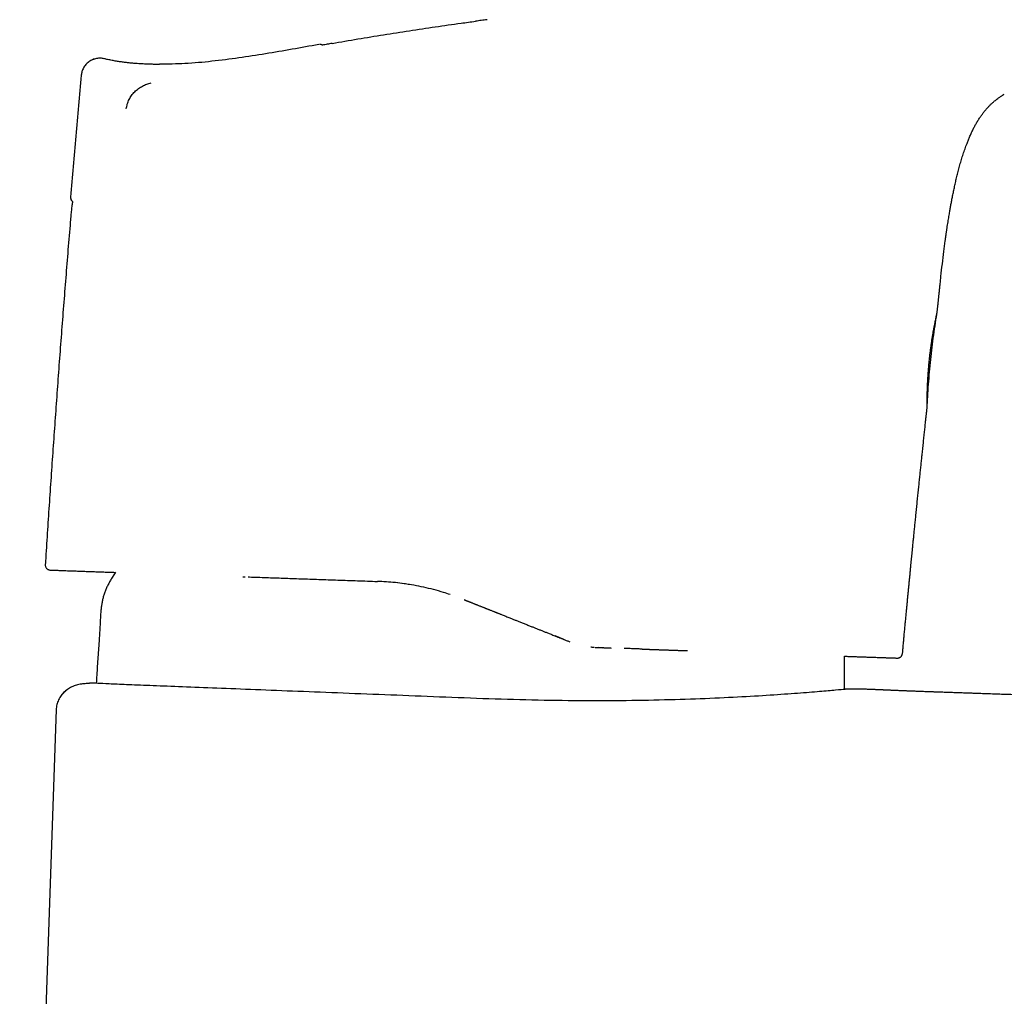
# Model space of a CAD drawing. Header units: millimetres. Extents: x 8 to 813, y 12 to 788.
# Tile 31 of 32: x 670 to 728, y 563 to 620. Entities that reach past the tile are written whole.
import ezdxf

# ---------------------------------------------------------------- set-up
doc = ezdxf.new("R2010")
doc.units = ezdxf.units.MM

msp = doc.modelspace()

# ---------------------------------------------------------------- linework, layer by layer
at = {"color": 7, "linetype": 'Continuous', "lineweight": 30}
for p, q in [((697.45, 619.568), (697.449, 619.568)), ((687.705, 618.128), (687.696, 618.127)), ((674.892, 617.323), (674.885, 617.323)), ((675.15, 617.288), (675.138, 617.294)), ((701.88, 583.49), (701.427, 583.671)), ((701.97, 583.455), (701.88, 583.49)), ((703.504, 583.03), (703.512, 583.029)), ((704.165, 582.988), (703.975, 582.996)), ((704.257, 582.985), (704.163, 582.989)), ((718.274, 581.977), (718.277, 582.492)), ((721.354, 582.385), (721.368, 582.386)), ((721.354, 582.385), (721.354, 582.385)), ((721.354, 582.385), (721.354, 582.385)), ((721.354, 582.385), (721.365, 582.385)), ((721.37, 582.386), (721.365, 582.385)), ((721.365, 582.385), (721.365, 582.385)), ((721.365, 582.385), (721.365, 582.385)), ((721.651, 582.659), (721.654, 582.658)), ((672.345, 579.378), (670.218, 518.488))]:
    msp.add_line(p, q, dxfattribs=at)
at = {"color": 7, "linetype": 'Continuous', "lineweight": 30, "flags": 128}
msp.add_lwpolyline([(675.793, 587.379), (675.738, 587.289), (675.575, 587.019)], dxfattribs=at)
at = {"color": 7, "linetype": 'Continuous', "lineweight": 30}
msp.add_arc((673.484, 609.213), 0.3, 175.12518, 230.78284, dxfattribs=at)
for points, knots in [([(688.424, 618.187), (688.924, 618.274), (689.923, 618.448), (691.425, 618.695), (692.929, 618.931), (694.434, 619.155), (695.719, 619.338), (696.503, 619.442), (696.784, 619.479)], [0, 0, 0, 0, 0.179909, 0.359817, 0.539726, 0.719635, 0.899544, 1, 1, 1, 1]), ([(697.449, 619.568), (697.338, 619.554), (697.116, 619.525), (696.894, 619.496), (696.784, 619.481)], [0, 0, 0, 0, 0.500858, 1, 1, 1, 1]), ([(687.657, 618.124), (686.622, 617.936), (684.551, 617.56), (681.946, 617.182), (679.881, 616.994), (678.861, 616.977), (678.367, 616.969)], [0, 0, 0, 0, 0.336681, 0.673578, 0.841953, 1, 1, 1, 1]), ([(687.864, 618.084), (687.86, 618.085), (687.854, 618.089), (687.841, 618.096), (687.826, 618.103), (687.812, 618.109), (687.797, 618.114), (687.782, 618.118), (687.765, 618.122), (687.749, 618.125), (687.734, 618.127), (687.719, 618.128), (687.707, 618.128), (687.7, 618.128), (687.697, 618.128)], [0, 0, 0, 0, 0.016706, 0.036451, 0.065784, 0.101423, 0.14581, 0.200224, 0.289504, 0.398705, 0.528304, 0.678583, 0.849721, 1, 1, 1, 1]), ([(688.421, 618.186), (688.326, 618.169), (688.139, 618.136), (687.954, 618.102), (687.863, 618.085)], [0, 0, 0, 0, 0.510875, 1, 1, 1, 1]), ([(674.892, 617.323), (674.865, 617.323), (674.8, 617.323), (674.696, 617.308), (674.58, 617.281), (674.466, 617.241), (674.356, 617.187), (674.252, 617.12), (674.156, 617.042), (674.07, 616.955), (673.996, 616.859), (673.933, 616.758), (673.884, 616.653), (673.847, 616.547), (673.821, 616.441), (673.812, 616.37), (673.808, 616.336)], [0, 0, 0, 0, 0.049728, 0.121738, 0.195555, 0.270787, 0.346994, 0.423701, 0.500409, 0.576624, 0.651867, 0.725698, 0.797725, 0.867618, 0.935109, 1, 1, 1, 1]), ([(674.809, 617.321), (674.808, 617.321), (674.769, 617.32), (674.69, 617.307), (674.575, 617.28), (674.461, 617.239), (674.352, 617.185), (674.248, 617.118), (674.153, 617.04), (674.068, 616.952), (673.994, 616.857), (673.932, 616.756), (673.883, 616.652), (673.846, 616.546), (673.82, 616.44), (673.812, 616.37), (673.808, 616.336)], [0, 0, 0, 0, 0.001928, 0.077906, 0.155604, 0.234679, 0.314711, 0.395229, 0.475724, 0.555686, 0.634624, 0.712085, 0.787663, 0.861015, 0.931863, 1, 1, 1, 1]), ([(675.136, 617.295), (675.104, 617.301), (675.04, 617.315), (674.949, 617.324), (674.889, 617.323), (674.863, 617.323)], [0, 0, 0, 0, 0.3533, 0.716724, 1, 1, 1, 1]), ([(678.367, 616.966), (678.364, 616.966), (678.36, 616.966), (678.345, 616.966), (678.324, 616.966), (678.297, 616.966), (678.264, 616.966), (678.225, 616.966), (678.18, 616.966), (678.122, 616.967), (678.049, 616.968), (677.96, 616.969), (677.86, 616.972), (677.749, 616.975), (677.627, 616.979), (677.488, 616.985), (677.331, 616.993), (677.156, 617.003), (676.967, 617.017), (676.764, 617.035), (676.548, 617.056), (676.323, 617.083), (676.09, 617.114), (675.85, 617.151), (675.598, 617.196), (675.363, 617.242), (675.214, 617.277), (675.151, 617.291)], [0, 0, 0, 0, 0.012807, 0.025521, 0.038422, 0.051777, 0.065829, 0.080787, 0.096823, 0.11408, 0.139177, 0.166853, 0.197265, 0.230531, 0.266743, 0.305971, 0.353553, 0.40505, 0.46051, 0.519974, 0.583479, 0.651058, 0.718539, 0.789705, 0.864594, 0.94321, 1, 1, 1, 1]), ([(673.808, 616.335), (673.703, 615.153), (673.493, 612.787), (673.288, 610.422), (673.185, 609.239)], [0, 0, 0, 0, 0.499946, 1, 1, 1, 1]), ([(676.432, 614.384), (676.448, 614.476), (676.48, 614.66), (676.588, 614.921), (676.733, 615.163), (676.916, 615.378), (677.13, 615.559), (677.366, 615.704), (677.616, 615.817), (677.791, 615.863), (677.878, 615.886)], [0, 0, 0, 0, 0.125519, 0.251921, 0.378719, 0.505253, 0.630846, 0.755386, 0.878676, 1, 1, 1, 1]), ([(727.264, 615.014), (727.31, 615.047), (727.417, 615.124), (727.529, 615.192), (727.593, 615.231)], [0, 0, 0, 0, 0.429534, 1, 1, 1, 1]), ([(724.15, 606.688), (724.151, 606.696), (724.155, 606.725), (724.162, 606.774), (724.169, 606.83), (724.176, 606.879), (724.182, 606.919), (724.187, 606.956), (724.193, 606.996), (724.2, 607.046), (724.209, 607.106), (724.219, 607.174), (724.23, 607.252), (724.243, 607.337), (724.261, 607.459), (724.285, 607.611), (724.313, 607.787), (724.34, 607.952), (724.365, 608.108), (724.39, 608.254), (724.419, 608.423), (724.455, 608.625), (724.498, 608.863), (724.545, 609.113), (724.596, 609.375), (724.651, 609.647), (724.712, 609.927), (724.777, 610.215), (724.847, 610.507), (724.923, 610.806), (725.007, 611.111), (725.097, 611.42), (725.196, 611.731), (725.303, 612.046), (725.405, 612.326), (725.502, 612.572), (725.59, 612.781), (725.682, 612.987), (725.777, 613.184), (725.873, 613.372), (725.976, 613.556), (726.084, 613.736), (726.197, 613.91), (726.311, 614.07), (726.423, 614.216), (726.533, 614.348), (726.624, 614.449), (726.695, 614.524), (726.748, 614.578), (726.803, 614.632), (726.862, 614.687), (726.924, 614.743), (726.994, 614.805), (727.074, 614.871), (727.163, 614.941), (727.227, 614.99), (727.261, 615.013), (727.264, 615.015)], [0, 0, 0, 0, 0.002665, 0.009747, 0.016214, 0.021649, 0.026051, 0.029422, 0.033952, 0.039481, 0.046028, 0.053595, 0.062181, 0.071785, 0.082026, 0.102605, 0.122059, 0.140386, 0.15759, 0.173676, 0.188914, 0.214111, 0.240572, 0.268332, 0.297432, 0.327912, 0.359201, 0.39143, 0.424326, 0.45782, 0.492465, 0.527613, 0.563271, 0.5995, 0.636403, 0.660986, 0.685932, 0.710743, 0.734674, 0.757697, 0.779788, 0.803726, 0.826399, 0.847788, 0.867884, 0.886685, 0.904198, 0.912475, 0.920555, 0.928943, 0.937782, 0.947153, 0.957129, 0.969975, 0.983853, 0.998827, 1, 1, 1, 1]), ([(673.295, 608.982), (673.284, 608.906), (673.26, 608.736), (673.229, 608.467), (673.202, 608.214), (673.189, 608.055), (673.184, 607.996)], [0, 0, 0, 0, 0.231051, 0.519948, 0.819666, 1, 1, 1, 1]), ([(673.187, 609.239), (673.186, 609.225), (673.185, 609.2), (673.189, 609.163), (673.197, 609.129), (673.209, 609.095), (673.224, 609.065), (673.241, 609.038), (673.261, 609.014), (673.278, 608.995), (673.291, 608.985), (673.295, 608.982)], [0, 0, 0, 0, 0.135632, 0.26533, 0.386892, 0.498473, 0.629266, 0.737528, 0.827699, 0.951603, 1, 1, 1, 1]), ([(673.184, 607.996), (673.173, 607.861), (673.069, 606.64), (672.884, 604.331), (672.629, 601.07), (672.387, 597.809), (672.154, 594.546), (671.933, 591.283), (671.785, 589.044), (671.715, 587.892), (671.711, 587.829)], [0, 0, 0, 0, 0.020081, 0.181833, 0.343586, 0.505341, 0.667095, 0.828848, 0.9906, 1, 1, 1, 1]), ([(723.856, 604.186), (723.871, 604.33), (723.912, 604.716), (723.982, 605.345), (724.063, 606.036), (724.123, 606.483), (724.15, 606.688)], [0, 0, 0, 0, 0.171531, 0.46285, 0.753361, 1, 1, 1, 1]), ([(723.69, 602.567), (723.703, 602.692), (723.718, 602.849), (723.737, 603.035), (723.747, 603.128), (723.757, 603.227), (723.766, 603.318), (723.775, 603.404), (723.782, 603.48), (723.791, 603.561), (723.799, 603.644), (723.808, 603.724), (723.815, 603.797), (723.822, 603.861), (723.828, 603.918), (723.833, 603.966), (723.837, 604.011), (723.842, 604.058), (723.848, 604.111), (723.853, 604.156), (723.855, 604.181), (723.856, 604.186)], [0, 0, 0, 0, 0.2320558, 0.2880702, 0.3442154, 0.4035149, 0.4692012, 0.5137712, 0.5608805, 0.6105338, 0.6627354, 0.7145064, 0.7587273, 0.7982141, 0.8329651, 0.8629797, 0.8884081, 0.9160117, 0.9495125, 0.9891382, 1, 1, 1, 1]), ([(723.092, 596.946), (723.104, 597.17), (723.128, 597.634), (723.175, 598.338), (723.234, 599.056), (723.304, 599.773), (723.386, 600.489), (723.48, 601.203), (723.581, 601.895), (723.655, 602.348), (723.69, 602.564)], [0, 0, 0, 0, 0.119232, 0.246717, 0.374144, 0.501539, 0.628933, 0.75636, 0.883849, 1, 1, 1, 1]), ([(723.092, 596.946), (723.092, 596.946), (723.092, 596.948), (723.092, 596.956), (723.092, 596.97), (723.093, 596.989), (723.093, 597.012), (723.093, 597.041), (723.093, 597.074), (723.093, 597.111), (723.094, 597.152), (723.094, 597.197), (723.094, 597.247), (723.095, 597.301), (723.095, 597.359), (723.096, 597.421), (723.097, 597.487), (723.098, 597.557), (723.1, 597.63), (723.102, 597.706), (723.104, 597.786), (723.106, 597.87), (723.108, 597.956), (723.111, 598.046), (723.115, 598.14), (723.119, 598.238), (723.123, 598.34), (723.129, 598.446), (723.134, 598.554), (723.14, 598.665), (723.147, 598.779), (723.155, 598.895), (723.163, 599.012), (723.172, 599.131), (723.182, 599.252), (723.192, 599.373), (723.203, 599.497), (723.215, 599.622), (723.228, 599.748), (723.241, 599.875), (723.255, 599.998), (723.269, 600.118), (723.283, 600.235), (723.298, 600.351), (723.314, 600.467), (723.329, 600.582), (723.346, 600.697), (723.363, 600.811), (723.379, 600.92), (723.396, 601.026), (723.417, 601.154), (723.442, 601.303), (723.468, 601.454), (723.492, 601.583), (723.511, 601.685), (723.528, 601.776), (723.547, 601.876), (723.57, 601.989), (723.592, 602.098), (723.61, 602.188), (723.625, 602.26), (723.639, 602.325), (723.652, 602.386), (723.664, 602.443), (723.674, 602.489), (723.682, 602.524), (723.686, 602.545), (723.689, 602.558), (723.69, 602.563), (723.69, 602.564), (723.69, 602.564)], [0, 0, 0, 0, 0.003918, 0.016916, 0.029913, 0.043006, 0.056099, 0.069326, 0.082577, 0.095421, 0.108287, 0.121276, 0.134266, 0.147345, 0.160425, 0.173628, 0.186853, 0.199963, 0.213094, 0.226338, 0.239582, 0.252907, 0.266232, 0.279669, 0.293126, 0.307221, 0.321339, 0.335563, 0.34981, 0.364226, 0.378666, 0.393218, 0.407796, 0.422282, 0.436793, 0.45143, 0.466094, 0.48096, 0.495856, 0.510885, 0.525946, 0.539823, 0.553725, 0.567744, 0.581788, 0.59602, 0.610278, 0.624659, 0.639067, 0.652659, 0.666274, 0.690309, 0.714472, 0.731918, 0.749413, 0.763174, 0.776958, 0.801293, 0.82576, 0.84343, 0.861151, 0.878404, 0.895706, 0.916697, 0.937783, 0.955559, 0.973398, 0.985479, 0.997581, 1, 1, 1, 1]), ([(721.663, 582.658), (721.668, 582.716), (721.681, 582.858), (721.701, 583.081), (721.723, 583.324), (721.745, 583.562), (721.769, 583.823), (721.796, 584.105), (721.825, 584.406), (721.852, 584.697), (721.879, 584.979), (721.905, 585.253), (721.931, 585.518), (721.955, 585.772), (721.979, 586.016), (722.002, 586.251), (722.024, 586.477), (722.046, 586.708), (722.069, 586.941), (722.092, 587.176), (722.114, 587.401), (722.135, 587.615), (722.155, 587.818), (722.174, 588.008), (722.192, 588.189), (722.209, 588.366), (722.227, 588.549), (722.246, 588.74), (722.268, 588.96), (722.292, 589.208), (722.32, 589.489), (722.349, 589.783), (722.38, 590.09), (722.412, 590.409), (722.445, 590.739), (722.48, 591.081), (722.516, 591.436), (722.552, 591.79), (722.588, 592.14), (722.623, 592.477), (722.658, 592.809), (722.691, 593.134), (722.724, 593.45), (722.757, 593.759), (722.788, 594.059), (722.821, 594.379), (722.856, 594.717), (722.893, 595.071), (722.929, 595.412), (722.963, 595.74), (722.994, 596.033), (723.022, 596.293), (723.046, 596.523), (723.07, 596.739), (723.085, 596.878), (723.092, 596.943)], [0, 0, 0, 0, 0.0123359, 0.0297088, 0.0467318, 0.0633877, 0.0796662, 0.1014254, 0.1224628, 0.1427845, 0.1623988, 0.1816933, 0.2002693, 0.2181356, 0.2353004, 0.2518395, 0.2678125, 0.2832218, 0.3004896, 0.3169969, 0.3327479, 0.3477477, 0.362002, 0.3755169, 0.3876012, 0.3998189, 0.4126232, 0.4260141, 0.4399919, 0.4586309, 0.4782219, 0.4987655, 0.5202628, 0.5427145, 0.5656944, 0.5895949, 0.6144149, 0.6401527, 0.6639067, 0.6877168, 0.710968, 0.7336605, 0.7557947, 0.7773717, 0.7983927, 0.8188589, 0.8445567, 0.869326, 0.8931671, 0.9160798, 0.9380629, 0.9546822, 0.970726, 0.986369, 1, 1, 1, 1]), ([(671.711, 587.829), (671.711, 587.81), (671.71, 587.772), (671.724, 587.714), (671.749, 587.658), (671.786, 587.607), (671.833, 587.565), (671.887, 587.535), (671.943, 587.515), (671.981, 587.512), (672, 587.51)], [0, 0, 0, 0, 0.11621, 0.23964, 0.3684, 0.5, 0.631601, 0.76036, 0.88379, 1, 1, 1, 1]), ([(672, 587.51), (672.001, 587.51), (672.003, 587.51), (672.034, 587.509), (672.087, 587.507), (672.163, 587.504), (672.261, 587.501), (672.374, 587.497), (672.495, 587.492), (672.62, 587.488), (672.759, 587.483), (672.913, 587.477), (673.08, 587.471), (673.279, 587.464), (673.514, 587.456), (673.79, 587.446), (674.088, 587.436), (674.407, 587.425), (674.747, 587.413), (675.102, 587.4), (675.449, 587.388), (675.685, 587.38), (675.794, 587.376)], [0, 0, 0, 0, 0.055098, 0.109869, 0.16436, 0.218619, 0.272695, 0.326638, 0.36896, 0.411255, 0.453546, 0.495858, 0.538215, 0.580641, 0.635674, 0.69034, 0.744693, 0.798788, 0.852681, 0.906431, 0.957028, 1, 1, 1, 1]), ([(675.575, 587.019), (675.537, 586.954), (675.46, 586.825), (675.352, 586.627), (675.256, 586.424), (675.172, 586.215), (675.102, 586.003), (675.046, 585.787), (675.003, 585.567), (674.97, 585.345), (674.943, 585.086), (674.923, 584.793), (674.907, 584.467), (674.891, 584.141), (674.873, 583.816), (674.858, 583.601), (674.85, 583.493)], [0, 0, 0, 0, 0.061975, 0.1237421, 0.1852644, 0.2466645, 0.3081557, 0.3688544, 0.4300147, 0.4917035, 0.5538882, 0.6433379, 0.7330518, 0.8225325, 0.9114937, 1, 1, 1, 1]), ([(683.217, 587.122), (683.222, 587.121), (683.27, 587.12), (683.319, 587.118), (683.364, 587.117)], [0, 0, 0, 0, 0.0975581, 1, 1, 1, 1]), ([(683.535, 587.111), (683.561, 587.11), (683.747, 587.103), (684.098, 587.091), (684.588, 587.074), (685.084, 587.057), (685.585, 587.039), (686.092, 587.021), (686.605, 587.004), (687.123, 586.986), (687.655, 586.967), (688.201, 586.948), (688.762, 586.928), (689.329, 586.909), (689.902, 586.889), (690.482, 586.868), (690.871, 586.855), (691.067, 586.848)], [0, 0, 0, 0, 0.0116, 0.080568, 0.149415, 0.218176, 0.286892, 0.355599, 0.424336, 0.493141, 0.562052, 0.634399, 0.706947, 0.779739, 0.852818, 0.926224, 1, 1, 1, 1]), ([(692.928, 586.664), (692.828, 586.681), (692.55, 586.726), (692.098, 586.779), (691.578, 586.825), (691.235, 586.841), (691.067, 586.848)], [0, 0, 0, 0, 0.16249, 0.448941, 0.728091, 1, 1, 1, 1]), ([(695.305, 586.08), (695.176, 586.123), (694.856, 586.23), (694.341, 586.373), (693.766, 586.512), (693.202, 586.624), (692.651, 586.713), (692.114, 586.777), (691.753, 586.813), (691.572, 586.822), (691.566, 586.822)], [0, 0, 0, 0, 0.105651, 0.263234, 0.417548, 0.568626, 0.713891, 0.856106, 0.995307, 1, 1, 1, 1]), ([(696.169, 585.764), (696.167, 585.764), (696.163, 585.766), (696.157, 585.768), (696.151, 585.77), (696.145, 585.772), (696.14, 585.774), (696.136, 585.776), (696.133, 585.777), (696.131, 585.778), (696.13, 585.778), (696.133, 585.777), (696.137, 585.775), (696.144, 585.773), (696.152, 585.77), (696.157, 585.768), (696.163, 585.765), (696.169, 585.763), (696.176, 585.76), (696.186, 585.756), (696.199, 585.751), (696.216, 585.745), (696.233, 585.738), (696.252, 585.73), (696.272, 585.723), (696.29, 585.715), (696.311, 585.707), (696.339, 585.696), (696.374, 585.682), (696.417, 585.665), (696.472, 585.643), (696.534, 585.618), (696.596, 585.593), (696.652, 585.571), (696.704, 585.55), (696.754, 585.53), (696.806, 585.51), (696.863, 585.487), (696.926, 585.462), (696.992, 585.436), (697.061, 585.408), (697.13, 585.381), (697.197, 585.354), (697.257, 585.331), (697.306, 585.311), (697.348, 585.294), (697.387, 585.279), (697.426, 585.263), (697.468, 585.246), (697.516, 585.227), (697.572, 585.205), (697.638, 585.179), (697.711, 585.15), (697.781, 585.122), (697.839, 585.099), (697.883, 585.081), (697.916, 585.068), (697.946, 585.056), (697.98, 585.042), (698.018, 585.027), (698.061, 585.01), (698.11, 584.991), (698.164, 584.969), (698.224, 584.946), (698.301, 584.915), (698.391, 584.879), (698.498, 584.836), (698.608, 584.793), (698.718, 584.749), (698.82, 584.708), (698.913, 584.671), (699.003, 584.635), (699.091, 584.6), (699.178, 584.565), (699.267, 584.53), (699.36, 584.493), (699.456, 584.455), (699.556, 584.415), (699.66, 584.374), (699.767, 584.331), (699.872, 584.289), (699.971, 584.25), (700.065, 584.212), (700.183, 584.165), (700.33, 584.107), (700.505, 584.037), (700.651, 583.979), (700.763, 583.934), (700.848, 583.9), (700.937, 583.865), (701.032, 583.827), (701.131, 583.788), (701.237, 583.746), (701.342, 583.704), (701.443, 583.663), (701.534, 583.627), (701.611, 583.596), (701.683, 583.568), (701.756, 583.538), (701.841, 583.504), (701.933, 583.468), (702.025, 583.431), (702.114, 583.396), (702.197, 583.364), (702.251, 583.344), (702.276, 583.335)], [0, 0, 0, 0, 0.008009, 0.020063, 0.03108, 0.041654, 0.052085, 0.06286, 0.074094, 0.085905, 0.103217, 0.121492, 0.139897, 0.159187, 0.167639, 0.175559, 0.182765, 0.189259, 0.195198, 0.201695, 0.20854, 0.216094, 0.224211, 0.2315, 0.237647, 0.242451, 0.246351, 0.250754, 0.256473, 0.263353, 0.270402, 0.279067, 0.287039, 0.294016, 0.300376, 0.306666, 0.313007, 0.320177, 0.328222, 0.336799, 0.345487, 0.354286, 0.363123, 0.370979, 0.376921, 0.381911, 0.386761, 0.391651, 0.396605, 0.402435, 0.409543, 0.417747, 0.427179, 0.436571, 0.444206, 0.448967, 0.452789, 0.45661, 0.460594, 0.46555, 0.470824, 0.47683, 0.483621, 0.491197, 0.499299, 0.512599, 0.524848, 0.539645, 0.553578, 0.566208, 0.577707, 0.588551, 0.599755, 0.61041, 0.621419, 0.632884, 0.645153, 0.65726, 0.670277, 0.684049, 0.697281, 0.709681, 0.721251, 0.732346, 0.753742, 0.776346, 0.797983, 0.80825, 0.818546, 0.82961, 0.841459, 0.854092, 0.866923, 0.880871, 0.893519, 0.904862, 0.914863, 0.922396, 0.931715, 0.94311, 0.955223, 0.967728, 0.97953, 0.990532, 1, 1, 1, 1]), ([(674.85, 583.493), (674.826, 583.143), (674.777, 582.443), (674.718, 581.584), (674.687, 581.076), (674.677, 580.918)], [0, 0, 0, 0, 0.40798, 0.815951, 1, 1, 1, 1]), ([(703.512, 583.03), (703.548, 583.025), (703.601, 583.019), (703.653, 583.016), (703.67, 583.014)], [0, 0, 0, 0, 0.684052, 1, 1, 1, 1]), ([(703.706, 583.012), (703.734, 583.009), (703.822, 583.002), (703.975, 582.995), (704.099, 582.991), (704.163, 582.989)], [0, 0, 0, 0, 0.181484, 0.576761, 1, 1, 1, 1]), ([(704.257, 582.985), (704.276, 582.984), (704.321, 582.983), (704.401, 582.98), (704.499, 582.977), (704.595, 582.973), (704.659, 582.971), (704.686, 582.97)], [0, 0, 0, 0, 0.132073, 0.3249569, 0.5599974, 0.8159246, 1, 1, 1, 1]), ([(706.499, 582.907), (706.485, 582.907), (706.371, 582.911), (706.159, 582.919), (705.868, 582.929), (705.632, 582.937), (705.494, 582.942), (705.449, 582.944)], [0, 0, 0, 0, 0.039644, 0.327304, 0.607214, 0.872249, 1, 1, 1, 1]), ([(706.497, 582.907), (706.509, 582.907), (706.54, 582.906), (706.592, 582.904), (706.654, 582.902), (706.72, 582.899), (706.789, 582.897), (706.856, 582.895), (706.919, 582.892), (706.976, 582.89), (707.028, 582.889), (707.073, 582.887), (707.11, 582.886), (707.14, 582.885), (707.165, 582.884), (707.193, 582.883), (707.227, 582.882), (707.269, 582.88), (707.328, 582.878), (707.4, 582.875), (707.481, 582.873), (707.568, 582.87), (707.659, 582.866), (707.752, 582.863), (707.835, 582.86), (707.907, 582.858), (707.974, 582.855), (708.046, 582.853), (708.132, 582.85), (708.232, 582.846), (708.34, 582.842), (708.447, 582.839), (708.548, 582.835), (708.629, 582.832), (708.692, 582.83), (708.743, 582.828), (708.801, 582.826), (708.864, 582.824), (708.927, 582.822), (708.997, 582.82), (709.062, 582.817), (709.107, 582.816), (709.123, 582.815)], [0, 0, 0, 0, 0.013884, 0.035898, 0.060013, 0.085219, 0.111517, 0.138907, 0.161195, 0.183333, 0.203043, 0.220195, 0.234788, 0.244996, 0.253501, 0.26335, 0.276136, 0.291858, 0.310518, 0.342441, 0.372586, 0.400856, 0.440284, 0.475382, 0.506427, 0.533539, 0.556723, 0.582241, 0.615629, 0.654719, 0.697516, 0.738758, 0.777969, 0.814013, 0.831629, 0.850885, 0.873537, 0.899152, 0.924167, 0.947794, 0.980631, 1, 1, 1, 1]), ([(718.277, 582.49), (718.284, 582.49), (718.369, 582.487), (718.526, 582.482), (718.745, 582.474), (718.968, 582.466), (719.191, 582.459), (719.416, 582.451), (719.628, 582.444), (719.828, 582.437), (720.016, 582.43), (720.175, 582.425), (720.307, 582.42), (720.416, 582.416), (720.52, 582.413), (720.617, 582.41), (720.708, 582.406), (720.799, 582.403), (720.887, 582.4), (720.972, 582.397), (721.047, 582.395), (721.119, 582.392), (721.183, 582.39), (721.24, 582.388), (721.286, 582.387), (721.321, 582.386), (721.344, 582.385), (721.351, 582.385), (721.354, 582.385)], [0, 0, 0, 0, 0.003048, 0.041126, 0.079403, 0.11696, 0.161679, 0.206461, 0.251329, 0.296307, 0.341417, 0.386683, 0.41822, 0.449836, 0.48154, 0.513339, 0.545241, 0.577253, 0.615134, 0.653192, 0.691439, 0.728807, 0.773433, 0.818264, 0.863319, 0.908616, 0.95417, 1, 1, 1, 1]), ([(721.358, 582.385), (721.361, 582.385), (721.366, 582.385), (721.368, 582.385), (721.368, 582.385)], [0, 0, 0, 0, 0.688617, 1, 1, 1, 1]), ([(721.368, 582.385), (721.37, 582.385), (721.375, 582.385), (721.383, 582.385), (721.392, 582.386), (721.401, 582.387), (721.41, 582.388), (721.419, 582.39), (721.429, 582.392), (721.438, 582.394), (721.447, 582.397), (721.455, 582.399), (721.46, 582.401), (721.466, 582.403), (721.478, 582.408), (721.494, 582.415), (721.517, 582.427), (721.547, 582.447), (721.578, 582.475), (721.608, 582.511), (721.633, 582.552), (721.653, 582.602), (721.658, 582.638), (721.661, 582.657)], [0, 0, 0, 0, 0.089403, 0.187969, 0.276278, 0.354356, 0.422241, 0.479992, 0.527701, 0.565539, 0.593856, 0.6047, 0.613598, 0.620959, 0.632065, 0.65312, 0.681701, 0.721015, 0.773807, 0.821937, 0.876575, 0.936495, 1, 1, 1, 1]), ([(718.273, 580.57), (718.273, 580.695), (718.274, 581.163), (718.274, 581.632), (718.274, 581.977)], [0, 0, 0, 0, 0.264576, 1, 1, 1, 1]), ([(673.188, 580.673), (673.182, 580.669), (673.169, 580.663), (673.148, 580.65), (673.127, 580.637), (673.104, 580.623), (673.08, 580.607), (673.057, 580.591), (673.034, 580.576), (673.014, 580.561), (672.993, 580.546), (672.97, 580.529), (672.947, 580.511), (672.922, 580.491), (672.894, 580.468), (672.865, 580.443), (672.837, 580.417), (672.811, 580.393), (672.789, 580.371), (672.772, 580.353), (672.761, 580.341), (672.752, 580.332), (672.747, 580.326), (672.742, 580.321), (672.736, 580.314), (672.728, 580.306), (672.72, 580.298), (672.711, 580.288), (672.701, 580.278), (672.69, 580.267), (672.68, 580.257), (672.671, 580.247), (672.662, 580.237), (672.657, 580.231), (672.655, 580.228)], [0, 0, 0, 0, 0.0727571, 0.1384578, 0.1972078, 0.2491565, 0.2945217, 0.3336321, 0.3591701, 0.381803, 0.4019987, 0.4204123, 0.4379004, 0.4558664, 0.4777056, 0.5039964, 0.5240018, 0.5459941, 0.5672334, 0.5799109, 0.5897689, 0.5968063, 0.6011813, 0.6050669, 0.6094681, 0.6207954, 0.6363876, 0.6566784, 0.6913559, 0.7349434, 0.7875499, 0.8492377, 0.9200457, 1, 1, 1, 1]), ([(673.887, 580.876), (673.838, 580.871), (673.74, 580.861), (673.596, 580.83), (673.454, 580.789), (673.316, 580.737), (673.228, 580.693), (673.185, 580.671)], [0, 0, 0, 0, 0.200312, 0.400742, 0.601183, 0.801526, 1, 1, 1, 1]), ([(674.486, 580.924), (674.386, 580.916), (674.186, 580.901), (673.987, 580.884), (673.887, 580.876)], [0, 0, 0, 0, 0.499899, 1, 1, 1, 1]), ([(674.402, 580.921), (674.402, 580.921), (674.402, 580.921), (674.397, 580.92), (674.392, 580.92), (674.386, 580.92), (674.38, 580.919), (674.367, 580.919), (674.346, 580.917), (674.32, 580.915), (674.292, 580.913), (674.262, 580.91), (674.232, 580.907), (674.203, 580.904), (674.176, 580.902), (674.146, 580.899), (674.117, 580.896), (674.097, 580.894), (674.088, 580.893), (674.09, 580.893), (674.091, 580.893)], [0, 0, 0, 0, 0.032411, 0.048399, 0.061931, 0.068361, 0.074902, 0.089253, 0.124645, 0.167, 0.218113, 0.279148, 0.350785, 0.426626, 0.500021, 0.571286, 0.708765, 0.84182, 0.971982, 1, 1, 1, 1]), ([(674.677, 580.918), (674.671, 580.918), (674.605, 580.92), (674.539, 580.922), (674.478, 580.924)], [0, 0, 0, 0, 0.085784, 1, 1, 1, 1]), ([(718.5, 580.578), (718.464, 580.574), (718.391, 580.567), (717.804, 580.513), (716.879, 580.432), (715.597, 580.329), (713.992, 580.215), (712.087, 580.102), (709.917, 580.002), (707.517, 579.928), (704.928, 579.889), (702.194, 579.893), (699.363, 579.943), (696.484, 580.041), (693.605, 580.159), (690.775, 580.27), (688.042, 580.377), (685.454, 580.478), (683.055, 580.573), (680.885, 580.657), (678.982, 580.731), (677.379, 580.795), (676.101, 580.847), (675.179, 580.887), (674.594, 580.917), (674.522, 580.921), (674.486, 580.923)], [0, 0, 0, 0, 0.041666, 0.083333, 0.124999, 0.166666, 0.208333, 0.25, 0.291666, 0.333333, 0.375, 0.416667, 0.458333, 0.499999, 0.541666, 0.583333, 0.625, 0.666666, 0.708333, 0.75, 0.791666, 0.833333, 0.875, 0.916667, 0.958333, 1, 1, 1, 1]), ([(673.119, 580.632), (673.099, 580.621), (673.037, 580.585), (672.94, 580.515), (672.829, 580.422), (672.727, 580.317), (672.633, 580.204), (672.551, 580.081), (672.481, 579.95), (672.425, 579.813), (672.383, 579.671), (672.354, 579.526), (672.348, 579.428), (672.345, 579.378)], [0, 0, 0, 0, 0.045019, 0.139037, 0.233084, 0.32726, 0.423413, 0.51953, 0.615594, 0.711669, 0.807777, 0.903893, 1, 1, 1, 1]), ([(718.5, 580.578), (718.468, 580.577), (718.392, 580.574), (718.316, 580.572), (718.273, 580.57)], [0, 0, 0, 0, 0.428958, 1, 1, 1, 1]), ([(718.553, 580.578), (718.553, 580.578), (718.552, 580.578), (718.552, 580.578), (718.55, 580.578), (718.548, 580.578), (718.547, 580.578), (718.545, 580.578), (718.544, 580.578), (718.544, 580.578), (718.543, 580.578), (718.543, 580.578), (718.543, 580.578), (718.543, 580.578), (718.542, 580.578), (718.542, 580.578), (718.541, 580.578), (718.54, 580.578), (718.538, 580.578), (718.534, 580.578), (718.53, 580.578), (718.526, 580.578), (718.521, 580.578), (718.516, 580.578), (718.512, 580.578), (718.509, 580.578), (718.509, 580.578), (718.51, 580.578)], [0, 0, 0, 0, 0.120489, 0.2188, 0.294956, 0.348998, 0.381058, 0.385706, 0.389066, 0.390299, 0.391276, 0.39169, 0.392072, 0.39244, 0.392813, 0.393648, 0.394693, 0.397618, 0.407295, 0.442878, 0.493458, 0.561791, 0.647908, 0.751581, 0.854192, 0.969375, 1, 1, 1, 1]), ([(811.181, 576.187), (811.162, 576.191), (811.122, 576.198), (811.064, 576.209), (811.014, 576.218), (810.976, 576.225), (810.948, 576.23), (810.925, 576.235), (810.902, 576.239), (810.874, 576.244), (810.837, 576.251), (810.794, 576.259), (810.747, 576.267), (810.681, 576.279), (810.595, 576.295), (810.488, 576.314), (810.371, 576.336), (810.187, 576.368), (809.942, 576.412), (809.641, 576.464), (809.344, 576.515), (809.049, 576.565), (808.758, 576.613), (808.478, 576.659), (808.208, 576.703), (807.951, 576.744), (807.707, 576.783), (807.476, 576.819), (807.26, 576.852), (807.058, 576.883), (806.902, 576.906), (806.788, 576.923), (806.713, 576.935), (806.645, 576.945), (806.587, 576.953), (806.544, 576.96), (806.513, 576.964), (806.489, 576.968), (806.464, 576.971), (806.436, 576.975), (806.39, 576.982), (806.324, 576.992), (806.235, 577.005), (806.135, 577.019), (806.022, 577.035), (805.898, 577.053), (805.764, 577.071), (805.618, 577.092), (805.461, 577.113), (805.287, 577.137), (805.096, 577.162), (804.887, 577.19), (804.664, 577.218), (804.428, 577.248), (804.183, 577.278), (803.933, 577.308), (803.618, 577.345), (803.239, 577.387), (802.801, 577.435), (802.361, 577.48), (801.921, 577.523), (801.481, 577.565), (801.052, 577.604), (800.633, 577.641), (800.224, 577.675), (799.827, 577.708), (799.439, 577.738), (799.058, 577.767), (798.678, 577.795), (798.253, 577.825), (797.78, 577.856), (797.257, 577.888), (796.732, 577.918), (796.205, 577.945), (795.676, 577.969), (795.138, 577.991), (794.695, 578.006), (794.351, 578.017), (794.116, 578.024), (793.891, 578.03), (793.678, 578.035), (793.475, 578.04), (793.284, 578.045), (793.106, 578.049), (792.939, 578.052), (792.784, 578.056), (792.641, 578.059), (792.53, 578.061), (792.449, 578.063), (792.395, 578.064), (792.341, 578.065), (792.288, 578.066), (792.237, 578.068), (792.191, 578.069), (792.15, 578.07), (792.112, 578.07), (792.07, 578.071), (792.022, 578.073), (791.967, 578.074), (791.905, 578.075), (791.832, 578.077), (791.746, 578.079), (791.646, 578.082), (791.537, 578.084), (791.41, 578.088), (791.265, 578.091), (791.099, 578.096), (790.921, 578.101), (790.729, 578.107), (790.525, 578.113), (790.316, 578.119), (789.983, 578.13), (789.534, 578.145), (788.991, 578.165), (788.476, 578.183), (787.991, 578.202), (787.513, 578.22), (787.14, 578.234), (786.869, 578.245), (786.698, 578.252), (786.527, 578.259), (786.36, 578.265), (786.202, 578.271), (786.057, 578.277), (785.926, 578.282), (785.81, 578.287), (785.704, 578.291), (785.61, 578.295), (785.531, 578.298), (785.465, 578.3), (785.412, 578.303), (785.366, 578.304), (785.328, 578.306), (785.296, 578.307), (785.26, 578.309), (785.215, 578.31), (785.156, 578.313), (785.086, 578.315), (784.996, 578.319), (784.886, 578.323), (784.755, 578.328), (784.61, 578.334), (784.451, 578.34), (784.279, 578.347), (784.094, 578.354), (783.897, 578.361), (783.686, 578.369), (783.479, 578.377), (783.275, 578.385), (783.079, 578.392), (782.879, 578.399), (782.681, 578.406), (782.469, 578.414), (782.245, 578.421), (782.011, 578.43), (781.776, 578.438), (781.543, 578.445), (781.312, 578.453), (781.093, 578.46), (780.887, 578.467), (780.693, 578.473), (780.53, 578.478), (780.395, 578.483), (780.289, 578.486), (780.193, 578.489), (780.11, 578.491), (780.039, 578.494), (779.98, 578.496), (779.927, 578.497), (779.872, 578.499), (779.806, 578.501), (779.729, 578.503), (779.639, 578.506), (779.538, 578.509), (779.429, 578.512), (779.316, 578.516), (779.121, 578.522), (778.842, 578.53), (778.513, 578.54), (778.214, 578.549), (777.948, 578.558), (777.679, 578.566), (777.405, 578.574), (777.122, 578.583), (776.828, 578.592), (776.522, 578.602), (776.205, 578.612), (775.875, 578.623), (775.537, 578.635), (775.189, 578.647), (774.831, 578.659), (774.462, 578.672), (774.08, 578.686), (773.683, 578.7), (773.273, 578.715), (772.851, 578.73), (772.417, 578.746), (772.039, 578.76), (771.719, 578.771), (771.462, 578.78), (771.208, 578.789), (770.962, 578.798), (770.726, 578.806), (770.499, 578.814), (770.272, 578.822), (770.045, 578.83), (769.819, 578.838), (769.607, 578.845), (769.408, 578.852), (769.223, 578.858), (769.055, 578.864), (768.903, 578.869), (768.766, 578.873), (768.642, 578.877), (768.529, 578.881), (768.436, 578.884), (768.36, 578.887), (768.299, 578.889), (768.245, 578.891), (768.199, 578.892), (768.155, 578.894), (768.109, 578.895), (768.056, 578.897), (767.992, 578.899), (767.916, 578.902), (767.829, 578.904), (767.731, 578.908), (767.622, 578.911), (767.502, 578.915), (767.37, 578.92), (767.227, 578.924), (767.074, 578.929), (766.915, 578.934), (766.755, 578.94), (766.595, 578.945), (766.37, 578.952), (766.082, 578.962), (765.735, 578.973), (765.398, 578.984), (765.071, 578.995), (764.755, 579.005), (764.45, 579.015), (764.159, 579.025), (763.883, 579.034), (763.623, 579.043), (763.377, 579.051), (763.16, 579.058), (762.97, 579.064), (762.806, 579.07), (762.648, 579.075), (762.479, 579.081), (762.292, 579.087), (762.084, 579.094), (761.863, 579.101), (761.63, 579.109), (761.385, 579.118), (761.123, 579.126), (760.845, 579.136), (760.549, 579.146), (760.239, 579.156), (759.917, 579.167), (759.606, 579.178), (759.308, 579.188), (759.028, 579.198), (758.744, 579.207), (758.46, 579.217), (757.99, 579.233), (757.339, 579.255), (756.507, 579.284), (755.683, 579.312), (754.866, 579.339), (754.057, 579.367), (753.415, 579.389), (752.94, 579.405), (752.63, 579.415), (752.328, 579.425), (752.037, 579.435), (751.761, 579.444), (751.502, 579.453), (751.261, 579.461), (751.037, 579.469), (750.825, 579.476), (750.627, 579.483), (750.442, 579.489), (750.269, 579.495), (750.11, 579.5), (749.956, 579.505), (749.8, 579.51), (749.633, 579.516), (749.453, 579.522), (749.261, 579.529), (749.055, 579.535), (748.838, 579.543), (748.607, 579.55), (748.365, 579.559), (748.11, 579.567), (747.842, 579.576), (747.562, 579.586), (747.275, 579.595), (746.983, 579.605), (746.686, 579.615), (746.384, 579.625), (746.082, 579.636), (745.684, 579.649), (745.192, 579.666), (744.61, 579.685), (744.041, 579.705), (743.585, 579.72), (743.239, 579.732), (743.003, 579.74), (742.777, 579.747), (742.564, 579.755), (742.362, 579.762), (742.173, 579.768), (742.007, 579.774), (741.863, 579.779), (741.739, 579.783), (741.619, 579.787), (741.497, 579.791), (741.368, 579.795), (741.229, 579.8), (741.08, 579.805), (740.922, 579.811), (740.741, 579.817), (740.537, 579.824), (740.309, 579.832), (740.066, 579.84), (739.81, 579.849), (739.548, 579.858), (739.205, 579.869), (738.79, 579.883), (738.305, 579.9), (737.832, 579.916), (737.441, 579.93), (737.129, 579.94), (736.895, 579.948), (736.664, 579.956), (736.438, 579.964), (736.221, 579.971), (736.015, 579.978), (735.82, 579.985), (735.637, 579.991), (735.466, 579.997), (735.307, 580.002), (735.159, 580.007), (735.031, 580.012), (734.92, 580.015), (734.822, 580.019), (734.726, 580.022), (734.632, 580.025), (734.535, 580.029), (734.423, 580.032), (734.295, 580.037), (734.147, 580.042), (733.987, 580.047), (733.813, 580.053), (733.627, 580.06), (733.415, 580.067), (733.182, 580.075), (732.931, 580.083), (732.676, 580.092), (732.349, 580.103), (731.947, 580.117), (731.469, 580.133), (730.982, 580.15), (730.558, 580.164), (730.199, 580.177), (729.911, 580.187), (729.627, 580.196), (729.353, 580.206), (729.089, 580.215), (728.836, 580.223), (728.599, 580.231), (728.378, 580.239), (728.173, 580.246), (727.977, 580.253), (727.789, 580.259), (727.61, 580.265), (727.353, 580.274), (727.01, 580.286), (726.668, 580.298), (726.405, 580.307), (726.223, 580.313), (726.031, 580.319), (725.827, 580.326), (725.611, 580.334), (725.382, 580.341), (725.142, 580.35), (724.923, 580.357), (724.731, 580.364), (724.574, 580.369), (724.425, 580.374), (724.285, 580.379), (724.147, 580.384), (724.014, 580.389), (723.884, 580.393), (723.767, 580.397), (723.661, 580.401), (723.56, 580.404), (723.458, 580.408), (723.347, 580.412), (723.225, 580.416), (723.092, 580.421), (722.952, 580.425), (722.808, 580.431), (722.674, 580.435), (722.554, 580.44), (722.448, 580.444), (722.34, 580.448), (722.233, 580.452), (722.126, 580.456), (722.024, 580.46), (721.933, 580.464), (721.853, 580.467), (721.783, 580.47), (721.716, 580.473), (721.649, 580.476), (721.578, 580.479), (721.498, 580.482), (721.407, 580.486), (721.303, 580.49), (721.191, 580.495), (721.091, 580.5), (721.005, 580.503), (720.935, 580.506), (720.863, 580.51), (720.79, 580.513), (720.72, 580.516), (720.657, 580.519), (720.603, 580.521), (720.556, 580.523), (720.518, 580.525), (720.48, 580.526), (720.438, 580.528), (720.39, 580.53), (720.333, 580.533), (720.266, 580.536), (720.191, 580.539), (720.107, 580.542), (720.014, 580.546), (719.912, 580.55), (719.801, 580.555), (719.684, 580.559), (719.569, 580.564), (719.46, 580.567), (719.362, 580.57), (719.275, 580.572), (719.199, 580.573), (719.14, 580.574), (719.096, 580.575), (719.065, 580.575), (719.036, 580.575), (719.01, 580.575), (718.987, 580.576), (718.967, 580.576), (718.948, 580.576), (718.929, 580.576), (718.911, 580.576), (718.896, 580.576), (718.883, 580.575), (718.875, 580.575), (718.866, 580.574), (718.856, 580.574), (718.846, 580.574), (718.834, 580.574), (718.823, 580.574), (718.812, 580.575), (718.802, 580.575), (718.793, 580.576), (718.784, 580.576), (718.771, 580.577), (718.754, 580.577), (718.733, 580.578), (718.71, 580.578), (718.686, 580.579), (718.659, 580.579), (718.635, 580.579), (718.608, 580.579), (718.588, 580.579), (718.571, 580.579), (718.556, 580.578), (718.544, 580.578), (718.536, 580.578), (718.531, 580.578), (718.529, 580.578), (718.53, 580.577), (718.53, 580.577)], [0, 0, 0, 0, 0.000771, 0.001584, 0.002249, 0.002687, 0.003024, 0.003261, 0.003487, 0.003806, 0.004209, 0.004697, 0.005225, 0.005785, 0.006863, 0.008043, 0.009324, 0.010706, 0.01409, 0.017366, 0.020535, 0.023812, 0.026967, 0.030001, 0.032913, 0.035694, 0.038327, 0.040811, 0.043145, 0.045331, 0.047368, 0.048218, 0.049038, 0.049805, 0.050435, 0.05092, 0.051201, 0.051434, 0.051704, 0.052011, 0.052355, 0.053181, 0.054131, 0.055208, 0.056411, 0.05774, 0.059168, 0.060718, 0.062389, 0.064182, 0.066258, 0.068477, 0.070837, 0.07334, 0.075979, 0.078636, 0.081263, 0.086004, 0.090647, 0.095191, 0.099952, 0.104601, 0.109139, 0.113564, 0.117879, 0.122082, 0.126173, 0.130159, 0.134154, 0.138208, 0.143608, 0.149111, 0.154718, 0.160167, 0.165713, 0.171355, 0.177095, 0.179676, 0.182147, 0.184502, 0.18674, 0.188863, 0.190871, 0.192766, 0.194515, 0.196158, 0.197697, 0.199135, 0.199749, 0.200345, 0.200937, 0.201529, 0.202121, 0.20266, 0.203092, 0.203493, 0.203942, 0.204458, 0.205044, 0.205701, 0.206428, 0.207375, 0.208422, 0.209568, 0.210814, 0.21241, 0.214145, 0.216019, 0.218032, 0.220184, 0.22241, 0.224623, 0.230634, 0.236538, 0.241722, 0.246824, 0.251846, 0.256789, 0.258615, 0.26043, 0.262235, 0.264025, 0.265718, 0.267279, 0.26863, 0.269864, 0.270981, 0.271981, 0.272864, 0.27351, 0.274075, 0.274559, 0.274961, 0.275283, 0.275604, 0.276104, 0.276735, 0.277496, 0.278357, 0.279602, 0.280992, 0.282527, 0.284207, 0.286033, 0.287968, 0.290043, 0.29226, 0.294617, 0.296604, 0.298681, 0.300818, 0.302905, 0.304931, 0.307494, 0.309955, 0.312313, 0.314868, 0.317292, 0.319584, 0.321746, 0.323777, 0.325679, 0.326887, 0.32802, 0.329028, 0.329906, 0.330656, 0.331277, 0.331776, 0.332336, 0.333027, 0.333849, 0.334803, 0.335888, 0.337073, 0.338268, 0.339468, 0.343268, 0.347114, 0.34989, 0.35269, 0.355515, 0.358372, 0.361335, 0.36442, 0.367627, 0.370956, 0.374407, 0.377981, 0.38161, 0.385358, 0.389224, 0.393208, 0.397387, 0.40169, 0.406115, 0.410664, 0.415336, 0.418012, 0.420727, 0.423416, 0.425999, 0.428478, 0.43085, 0.433118, 0.43563, 0.437998, 0.440223, 0.442305, 0.444242, 0.446037, 0.447597, 0.44903, 0.450335, 0.451513, 0.452563, 0.453272, 0.453908, 0.454471, 0.454962, 0.45538, 0.455841, 0.456396, 0.45707, 0.457862, 0.458772, 0.459801, 0.460947, 0.462212, 0.463595, 0.465096, 0.466715, 0.46841, 0.470107, 0.471784, 0.473441, 0.477203, 0.480855, 0.484396, 0.487826, 0.491146, 0.494355, 0.497444, 0.500325, 0.503059, 0.505645, 0.508084, 0.509897, 0.51162, 0.513251, 0.514878, 0.516933, 0.519118, 0.521431, 0.523874, 0.526446, 0.529147, 0.532107, 0.535209, 0.538451, 0.541835, 0.54536, 0.548228, 0.551183, 0.554175, 0.557158, 0.560131, 0.568929, 0.577648, 0.586289, 0.594851, 0.603334, 0.611738, 0.615018, 0.618287, 0.621482, 0.624529, 0.627427, 0.630177, 0.632663, 0.635013, 0.637229, 0.639309, 0.641254, 0.643063, 0.644738, 0.646277, 0.647897, 0.649651, 0.651538, 0.653559, 0.655713, 0.658, 0.660417, 0.662965, 0.665644, 0.668454, 0.671394, 0.674465, 0.67748, 0.680611, 0.683812, 0.686984, 0.690121, 0.69637, 0.70248, 0.708452, 0.714285, 0.716858, 0.719351, 0.721719, 0.72396, 0.726076, 0.728066, 0.72993, 0.731303, 0.732599, 0.733819, 0.735077, 0.736445, 0.737896, 0.739454, 0.741118, 0.742888, 0.745135, 0.747532, 0.75008, 0.752779, 0.75558, 0.758354, 0.763561, 0.768649, 0.77362, 0.778472, 0.780967, 0.78343, 0.78586, 0.788254, 0.790545, 0.792713, 0.794758, 0.796679, 0.798476, 0.800151, 0.801701, 0.803129, 0.804188, 0.80522, 0.806223, 0.807199, 0.808198, 0.809296, 0.810709, 0.812258, 0.813944, 0.815767, 0.817727, 0.819824, 0.822432, 0.825078, 0.827756, 0.830465, 0.835381, 0.840397, 0.845513, 0.850729, 0.853755, 0.856809, 0.859795, 0.862672, 0.865439, 0.868098, 0.870647, 0.872889, 0.875038, 0.877096, 0.879063, 0.880938, 0.882736, 0.887159, 0.891703, 0.893522, 0.895409, 0.897423, 0.899564, 0.901834, 0.904232, 0.90676, 0.909416, 0.911141, 0.912802, 0.914372, 0.91585, 0.917236, 0.918727, 0.920096, 0.921344, 0.922472, 0.923508, 0.924608, 0.925798, 0.927213, 0.928741, 0.930386, 0.932113, 0.933851, 0.935097, 0.936347, 0.937602, 0.938862, 0.940126, 0.941337, 0.942437, 0.943348, 0.944166, 0.944926, 0.945724, 0.946565, 0.94745, 0.948583, 0.949796, 0.951112, 0.952531, 0.953317, 0.95413, 0.954972, 0.955843, 0.95668, 0.957436, 0.958112, 0.958712, 0.95924, 0.959768, 0.960329, 0.960924, 0.96167, 0.962472, 0.963336, 0.964265, 0.965296, 0.966405, 0.967592, 0.96886, 0.970126, 0.971274, 0.972304, 0.973217, 0.974014, 0.974698, 0.975071, 0.975402, 0.975698, 0.976003, 0.976345, 0.976739, 0.977197, 0.977724, 0.978542, 0.979498, 0.980596, 0.981806, 0.982961, 0.984037, 0.985358, 0.986538, 0.987575, 0.98847, 0.989223, 0.989716, 0.990137, 0.990615, 0.991178, 0.991827, 0.992417, 0.993065, 0.99377, 0.994442, 0.994937, 0.995418, 0.99595, 0.996642, 0.997417, 0.998268, 0.999107, 0.999909, 1, 1, 1, 1])]:
    msp.add_open_spline(points, degree=3, knots=knots, dxfattribs=at)

doc.saveas('drawing.dxf')
